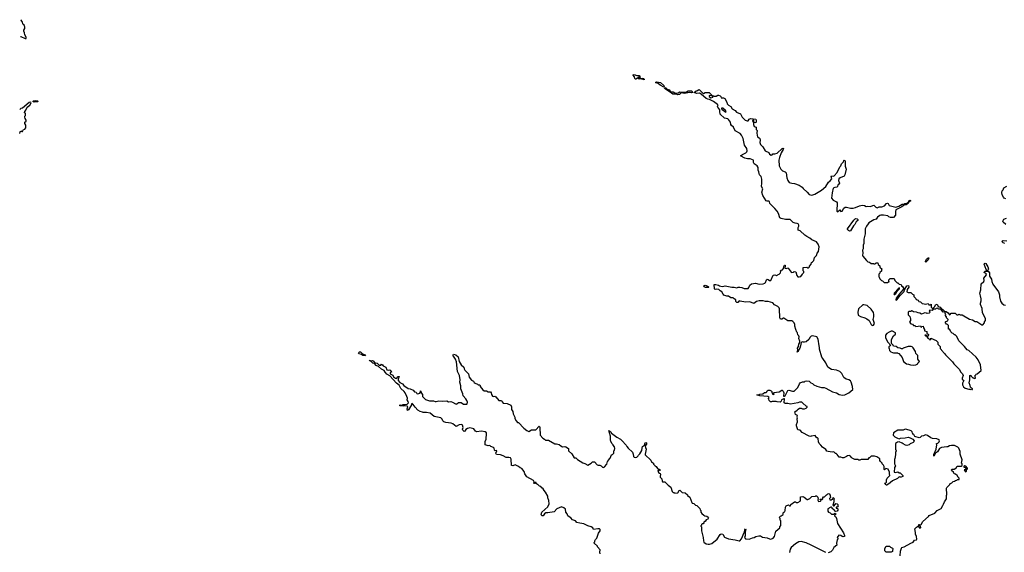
# Model space of a CAD drawing. Extents: x 2470790 to 2659118, y 702284 to 849036.
# Tile 11 of 154: x 2488966 to 2506577, y 762759 to 772290. Entities that reach past the tile are written whole.
import ezdxf

# ---------------------------------------------------------------- set-up
doc = ezdxf.new("R2010")
doc.units = 0

msp = doc.modelspace()

# ---------------------------------------------------------------- linework, layer by layer
at = {"layer": '0CON10XD'}
for points in [[(2488983, 771987), (2488985, 771988), (2489065, 771951), (2489082, 771955), (2489082, 771975), (2489058, 772018), (2489052, 772055), (2489040, 772085), (2489042, 772105), (2489060, 772135), (2489060, 772155), (2489050, 772185), (2489030, 772205), (2489023, 772223), (2489018, 772245), (2488995, 772280), (2488986, 772290)], [(2500135, 771214), (2500075, 771233), (2500044, 771225), (2500030, 771235), (2500050, 771255), (2500035, 771260), (2500025, 771255), (2500019, 771241), (2499985, 771226), (2499978, 771228), (2499970, 771235), (2499961, 771265), (2499939, 771295), (2499939, 771305), (2499955, 771311), (2500005, 771294), (2500045, 771290), (2500056, 771275), (2500057, 771255), (2500075, 771240), (2500097, 771243), (2500125, 771237), (2500137, 771225), (2500135, 771214)], [(2500485, 771083), (2500421, 771121), (2500385, 771151), (2500345, 771162), (2500342, 771175), (2500363, 771177), (2500426, 771166), (2500490, 771110), (2500492, 771088), (2500485, 771083)], [(2500735, 770947), (2500705, 770956), (2500646, 770956), (2500625, 770976), (2500515, 771046), (2500500, 771065), (2500502, 771075), (2500525, 771068), (2500548, 771048), (2500581, 771035), (2500609, 770999), (2500655, 771000), (2500685, 770980), (2500705, 770974), (2500745, 770983), (2500775, 771000), (2500845, 770995), (2500895, 771001), (2500925, 771018), (2500985, 771017), (2501002, 770995), (2501002, 770985), (2500982, 770982), (2500945, 770990), (2500855, 770968), (2500799, 770981), (2500765, 770952), (2500735, 770947)], [(2502975, 765430), (2502956, 765446), (2502915, 765448), (2502885, 765432), (2502755, 765408), (2502705, 765422), (2502655, 765422), (2502640, 765435), (2502648, 765505), (2502635, 765508), (2502594, 765485), (2502585, 765462), (2502565, 765448), (2502515, 765450), (2502495, 765458), (2502425, 765458), (2502415, 765450), (2502395, 765450), (2502370, 765475), (2502367, 765497), (2502360, 765505), (2502360, 765515), (2502370, 765525), (2502367, 765537), (2502346, 765546), (2502207, 765557), (2502150, 765575), (2502175, 765578), (2502205, 765592), (2502255, 765598), (2502285, 765620), (2502315, 765620), (2502328, 765632), (2502335, 765650), (2502355, 765658), (2502385, 765658), (2502405, 765650), (2502420, 765635), (2502420, 765615), (2502430, 765605), (2502432, 765592), (2502457, 765583), (2502460, 765595), (2502450, 765605), (2502452, 765618), (2502547, 765633), (2502595, 765660), (2502605, 765660), (2502620, 765645), (2502633, 765613), (2502627, 765555), (2502645, 765552), (2502658, 765562), (2502705, 765652), (2502725, 765658), (2502787, 765643), (2502820, 765645), (2502885, 765710), (2502913, 765777), (2502927, 765793), (2502965, 765808), (2503005, 765810), (2503015, 765820), (2503045, 765830), (2503085, 765820), (2503115, 765790), (2503145, 765780), (2503170, 765755), (2503225, 765732), (2503307, 765707), (2503355, 765708), (2503387, 765697), (2503505, 765630), (2503575, 765612), (2503623, 765583), (2503685, 765570), (2503725, 765578), (2503795, 765612), (2503865, 765670), (2503863, 765727), (2503839, 765805), (2503826, 765826), (2503795, 765847), (2503748, 765858), (2503708, 765885), (2503668, 765958), (2503636, 765996), (2503575, 766017), (2503485, 766032), (2503420, 766075), (2503385, 766150), (2503328, 766225), (2503315, 766250), (2503274, 766395), (2503274, 766424), (2503264, 766455), (2503247, 766575), (2503223, 766613), (2503146, 766636), (2503125, 766630), (2503105, 766610), (2503078, 766565), (2503032, 766528), (2503005, 766518), (2502985, 766518), (2502965, 766527), (2502944, 766516), (2502929, 766455), (2502919, 766415), (2502893, 766377), (2502887, 766355), (2502873, 766343), (2502881, 766379), (2502880, 766415), (2502898, 766445), (2502900, 766485), (2502920, 766515), (2502921, 766535), (2502900, 766585), (2502907, 766617), (2502900, 766635), (2502883, 766653), (2502877, 766687), (2502865, 766700), (2502848, 766745), (2502833, 766805), (2502832, 766835), (2502818, 766865), (2502795, 766892), (2502775, 766902), (2502705, 766902), (2502635, 766950), (2502625, 766950), (2502597, 766933), (2502573, 766933), (2502563, 766955), (2502554, 767114), (2502547, 767135), (2502528, 767158), (2502468, 767185), (2502435, 767223), (2502355, 767247), (2502305, 767247), (2502265, 767259), (2502195, 767259), (2502145, 767249), (2502095, 767213), (2502025, 767240), (2501946, 767234), (2501854, 767256), (2501835, 767257), (2501809, 767231), (2501795, 767227), (2501776, 767245), (2501776, 767276), (2501743, 767293), (2501725, 767312), (2501683, 767313), (2501645, 767342), (2501615, 767344), (2501562, 767362), (2501546, 767376), (2501523, 767423), (2501496, 767436), (2501471, 767461), (2501435, 767468), (2501405, 767460), (2501392, 767472), (2501385, 767550), (2501415, 767552), (2501462, 767542), (2501480, 767525), (2501509, 767519), (2501545, 767517), (2501585, 767528), (2501705, 767502), (2501745, 767502), (2501795, 767493), (2501815, 767502), (2501845, 767502), (2501885, 767498), (2501925, 767481), (2501995, 767480), (2502010, 767495), (2502025, 767542), (2502054, 767566), (2502125, 767573), (2502195, 767558), (2502265, 767563), (2502296, 767574), (2502308, 767585), (2502323, 767635), (2502335, 767647), (2502355, 767642), (2502375, 767623), (2502400, 767625), (2502444, 767716), (2502472, 767722), (2502505, 767712), (2502523, 767727), (2502550, 767735), (2502575, 767760), (2502578, 767785), (2502570, 767795), (2502583, 767807), (2502610, 767815), (2502630, 767835), (2502634, 767876), (2502645, 767898), (2502656, 767896), (2502660, 767885), (2502660, 767865), (2502650, 767855), (2502652, 767842), (2502685, 767840), (2502695, 767850), (2502710, 767845), (2502764, 767774), (2502775, 767768), (2502805, 767772), (2502818, 767782), (2502848, 767778), (2502865, 767710), (2502885, 767690), (2502905, 767688), (2502940, 767695), (2502970, 767735), (2502972, 767748), (2502990, 767765), (2502990, 767785), (2502980, 767795), (2502982, 767858), (2503045, 767860), (2503055, 767850), (2503075, 767850), (2503090, 767865), (2503092, 767878), (2503120, 767915), (2503130, 767945), (2503150, 767955), (2503150, 767965), (2503167, 767983), (2503180, 768035), (2503215, 768070), (2503228, 768112), (2503252, 768145), (2503267, 768225), (2503247, 768275), (2503218, 768315), (2503135, 768353), (2503101, 768381), (2503045, 768410), (2503008, 768435), (2502923, 768513), (2502890, 768525), (2502889, 768571), (2502902, 768595), (2502902, 768615), (2502888, 768635), (2502870, 768645), (2502835, 768649), (2502802, 768662), (2502745, 768713), (2502665, 768717), (2502584, 768734), (2502564, 768744), (2502540, 768820), (2502514, 768865), (2502475, 768914), (2502382, 769002), (2502374, 769035), (2502365, 769041), (2502335, 769040), (2502320, 769050), (2502259, 769145), (2502239, 769205), (2502256, 769265), (2502236, 769305), (2502237, 769363), (2502242, 769435), (2502226, 769486), (2502199, 769515), (2502190, 769535), (2502187, 769565), (2502176, 769595), (2502174, 769645), (2502155, 769677), (2502105, 769710), (2502093, 769735), (2502090, 769775), (2502033, 769803), (2501985, 769803), (2501935, 769812), (2501860, 769855), (2501892, 769878), (2501955, 769908), (2501972, 769925), (2501978, 769945), (2501970, 769985), (2501930, 770045), (2501907, 770165), (2501876, 770225), (2501852, 770252), (2501764, 770304), (2501736, 770366), (2501698, 770395), (2501688, 770415), (2501680, 770455), (2501644, 770504), (2501630, 770515), (2501575, 770528), (2501495, 770602), (2501487, 770645), (2501489, 770679), (2501450, 770725), (2501447, 770745), (2501458, 770765), (2501449, 770775), (2501375, 770828), (2501315, 770855), (2501305, 770864), (2501275, 770868), (2501242, 770882), (2501157, 770957), (2501125, 770975), (2501075, 770972), (2501028, 770985), (2501065, 771020), (2501089, 771021), (2501115, 771038), (2501127, 771037), (2501184, 770974), (2501195, 770971), (2501225, 770988), (2501295, 770990), (2501350, 770935), (2501350, 770930), (2501305, 770933), (2501297, 770925), (2501299, 770915), (2501325, 770894), (2501370, 770905), (2501350, 770930), (2501377, 770927), (2501385, 770920), (2501425, 770920), (2501455, 770938), (2501465, 770938), (2501495, 770927), (2501508, 770915), (2501515, 770890), (2501555, 770890), (2501580, 770880), (2501613, 770815), (2501622, 770785), (2501645, 770758), (2501685, 770736), (2501712, 770692), (2501763, 770663), (2501785, 770638), (2501858, 770605), (2501888, 770545), (2501944, 770494), (2501975, 770480), (2501995, 770480), (2502015, 770510), (2502035, 770522), (2502131, 770511), (2502138, 770498), (2502138, 770458), (2502133, 770447), (2502102, 770452), (2502097, 770485), (2502085, 770500), (2502070, 770485), (2502092, 770445), (2502088, 770415), (2502094, 770395), (2502105, 770381), (2502138, 770365), (2502138, 770328), (2502158, 770305), (2502151, 770265), (2502155, 770218), (2502165, 770192), (2502195, 770177), (2502204, 770164), (2502209, 770135), (2502203, 770095), (2502217, 770055), (2502255, 770017), (2502301, 769941), (2502364, 769914), (2502375, 769882), (2502405, 769868), (2502425, 769870), (2502435, 769890), (2502475, 769888), (2502515, 769903), (2502605, 769988), (2502622, 769992), (2502626, 769985), (2502621, 769965), (2502584, 769905), (2502553, 769825), (2502543, 769775), (2502548, 769675), (2502553, 769663), (2502582, 769615), (2502610, 769585), (2502657, 769567), (2502678, 769548), (2502688, 769458), (2502702, 769415), (2502730, 769375), (2502775, 769362), (2502827, 769357), (2502905, 769328), (2502960, 769295), (2502981, 769271), (2503052, 769205), (2503084, 769164), (2503135, 769152), (2503185, 769168), (2503305, 769240), (2503382, 769305), (2503430, 769380), (2503461, 769405), (2503494, 769445), (2503482, 769485), (2503484, 769496), (2503515, 769491), (2503535, 769496), (2503585, 769555), (2503634, 769655), (2503652, 769675), (2503662, 769708), (2503701, 769749), (2503705, 769768), (2503715, 769776), (2503729, 769765), (2503732, 769672), (2503751, 769615), (2503727, 769513), (2503710, 769490), (2503639, 769461), (2503616, 769445), (2503609, 769415), (2503628, 769365), (2503616, 769344), (2503605, 769340), (2503586, 769294), (2503545, 769287), (2503514, 769275), (2503495, 769190)], [(2488966, 770252), (2488970, 770255), (2488975, 770290), (2488988, 770292), (2488995, 770300), (2489002, 770292), (2489015, 770290), (2489036, 770324), (2489056, 770334), (2489073, 770355), (2489073, 770403), (2489060, 770435), (2489060, 770455), (2489080, 770475), (2489080, 770495), (2489065, 770520), (2489060, 770545), (2489060, 770565), (2489072, 770578), (2489072, 770595), (2489068, 770618), (2489050, 770625), (2489052, 770638), (2489060, 770645), (2489050, 770655), (2489068, 770662), (2489102, 770725), (2489147, 770763), (2489171, 770805), (2489166, 770816), (2489135, 770811), (2489018, 770705), (2488985, 770700), (2488967, 770683)], [(2489227, 770817), (2489202, 770825), (2489215, 770839), (2489245, 770846), (2489285, 770840), (2489292, 770835), (2489292, 770825), (2489285, 770821), (2489227, 770817)], [(2501595, 770638), (2501602, 770645), (2501590, 770665), (2501545, 770704), (2501521, 770709), (2501520, 770695), (2501529, 770685), (2501595, 770638)], [(2506605, 769082), (2506575, 769098), (2506560, 769115), (2506538, 769155), (2506530, 769195), (2506538, 769225), (2506558, 769245), (2506571, 769279), (2506621, 769309)], [(2503495, 769190), (2503484, 769094), (2503513, 769063), (2503575, 769030), (2503590, 769010), (2503584, 768865), (2503595, 768852), (2503635, 768890), (2503655, 768860), (2503675, 768863), (2503705, 768920), (2503733, 768937), (2503755, 768938), (2503825, 768918), (2503875, 768918), (2503915, 768928), (2503985, 768962), (2504035, 768972), (2504075, 768968), (2504105, 768948), (2504135, 768952), (2504185, 768950), (2504223, 768967), (2504245, 768970), (2504277, 768937), (2504305, 768922), (2504338, 768942), (2504385, 768940), (2504435, 768957), (2504471, 768999), (2504485, 769007), (2504499, 768999), (2504518, 768968), (2504635, 768937), (2504692, 768955), (2504752, 768988), (2504782, 768988), (2504799, 769001), (2504832, 769008), (2504864, 769026), (2504876, 769055), (2504895, 769061), (2504899, 769055), (2504896, 769044), (2504871, 769029), (2504855, 769003), (2504821, 768979), (2504792, 768978), (2504745, 768939), (2504634, 768885), (2504628, 768855), (2504630, 768795), (2504595, 768750), (2504543, 768753), (2504510, 768765), (2504495, 768780), (2504415, 768792), (2504368, 768792), (2504353, 768787), (2504310, 768755), (2504285, 768722), (2504243, 768707), (2504155, 768658), (2504143, 768635), (2504109, 768595), (2504090, 768545), (2504087, 768457), (2504062, 768365), (2504062, 768285), (2504052, 768255), (2504052, 768188), (2504042, 768165), (2504048, 768115), (2504042, 768075), (2504048, 768058), (2504111, 767981), (2504135, 767960), (2504165, 767950), (2504195, 767930), (2504235, 767930), (2504245, 767920), (2504265, 767920), (2504285, 767940), (2504315, 767940), (2504322, 767912), (2504350, 767885), (2504352, 767862), (2504390, 767825), (2504380, 767815), (2504378, 767792), (2504352, 767768), (2504348, 767752), (2504330, 767735), (2504330, 767695), (2504340, 767685), (2504350, 767655), (2504380, 767625), (2504400, 767615), (2504428, 767588), (2504495, 767590), (2504505, 767600), (2504518, 767602), (2504510, 767615), (2504510, 767635), (2504535, 767660), (2504607, 767657), (2504620, 767625), (2504662, 767582), (2504675, 767580), (2504695, 767560), (2504725, 767550), (2504738, 767538), (2504740, 767525), (2504762, 767512), (2504772, 767492), (2504768, 767462), (2504724, 767416), (2504697, 767377), (2504643, 767305), (2504634, 767275), (2504645, 767271), (2504655, 767278), (2504714, 767356), (2504786, 767425), (2504792, 767458), (2504833, 767527), (2504864, 767534), (2504867, 767505), (2504839, 767465), (2504831, 767421), (2504855, 767410), (2504905, 767410), (2504935, 767380), (2504960, 767365), (2504960, 767335), (2504995, 767300), (2505000, 767285), (2505035, 767270), (2505045, 767250), (2505075, 767240), (2505105, 767210), (2505145, 767208), (2505165, 767200), (2505215, 767210), (2505225, 767190), (2505255, 767190), (2505268, 767198), (2505270, 767145), (2505299, 767119), (2505300, 767105), (2505284, 767086), (2505245, 767092), (2505232, 767075), (2505250, 767055), (2505235, 767040), (2505195, 767030), (2505185, 767040), (2505158, 767042), (2505095, 767022), (2505065, 767040), (2505033, 767043), (2505007, 767057), (2504955, 767060), (2504937, 767077), (2504925, 767080), (2504905, 767070), (2504875, 767070), (2504860, 767055), (2504858, 767008), (2504888, 766978), (2504890, 766955), (2504900, 766945), (2504900, 766905), (2504880, 766875), (2504905, 766850), (2504935, 766840), (2504955, 766820), (2504978, 766818), (2504995, 766800), (2505075, 766810), (2505082, 766792), (2505095, 766790), (2505102, 766798), (2505128, 766808), (2505130, 766775), (2505150, 766745), (2505150, 766725), (2505188, 766708), (2505193, 766683), (2505220, 766655), (2505215, 766630), (2505190, 766630), (2505177, 766647), (2505153, 766647), (2505165, 766632), (2505190, 766630), (2505193, 766615), (2505215, 766588), (2505238, 766578), (2505245, 766560), (2505260, 766565), (2505260, 766590), (2505265, 766590), (2505358, 766548), (2505385, 766520), (2505390, 766485), (2505428, 766445), (2505430, 766405), (2505480, 766355), (2505485, 766340), (2505513, 766313), (2505522, 766295), (2505649, 766169), (2505674, 766134), (2505775, 766030), (2505795, 765990), (2505830, 765955), (2505838, 765922), (2505820, 765875), (2505825, 765860), (2505850, 765835), (2505830, 765785), (2505830, 765755), (2505845, 765720), (2505875, 765698), (2505945, 765678), (2505955, 765680), (2505965, 765672), (2505985, 765680), (2505995, 765670), (2506005, 765670), (2506010, 765685), (2505998, 765698), (2505985, 765700), (2505972, 765712), (2505968, 765745), (2505948, 765795), (2505962, 765845), (2505960, 765925), (2505975, 765930), (2505980, 765915), (2506015, 765880), (2506025, 765880), (2506035, 765870), (2506060, 765875), (2506058, 765908), (2506050, 765915), (2506070, 765935), (2506072, 765948), (2506090, 765955), (2506160, 766015), (2506148, 766115), (2506109, 766205), (2506075, 766252), (2505945, 766368), (2505915, 766382), (2505863, 766443), (2505791, 766511), (2505763, 766543), (2505725, 766620), (2505698, 766648), (2505685, 766650), (2505660, 766675), (2505645, 766680), (2505623, 766703), (2505610, 766735), (2505595, 766750), (2505580, 766755), (2505580, 766815), (2505558, 766838), (2505542, 766842), (2505520, 766875), (2505532, 766888), (2505568, 766902), (2505570, 766925), (2505540, 766955), (2505540, 766975), (2505520, 767005), (2505528, 767012), (2505527, 767023), (2505512, 767062), (2505485, 767058), (2505442, 767112), (2505405, 767108), (2505394, 767114), (2505385, 767130), (2505360, 767125), (2505345, 767112), (2505325, 767112), (2505310, 767125), (2505312, 767135), (2505333, 767155), (2505343, 767187), (2505375, 767197), (2505395, 767158), (2505428, 767148), (2505445, 767120), (2505475, 767103), (2505510, 767070), (2505535, 767070), (2505544, 767064), (2505572, 767042), (2505595, 767010), (2505610, 767015), (2505625, 767040), (2505697, 767037), (2505725, 767010), (2505745, 767010), (2505765, 767020), (2505785, 767010), (2505825, 767010), (2505955, 766930), (2506005, 766920), (2506055, 766890), (2506087, 766887), (2506175, 766830), (2506195, 766830), (2506220, 766865), (2506220, 766885), (2506240, 766905), (2506240, 766945), (2506188, 767045), (2506178, 767125), (2506152, 767195), (2506150, 767215), (2506162, 767258), (2506162, 767295), (2506152, 767348), (2506140, 767395), (2506157, 767457), (2506160, 767565), (2506208, 767605), (2506218, 767625), (2506212, 767665), (2506260, 767725), (2506250, 767745), (2506214, 767764), (2506214, 767775), (2506235, 767790), (2506285, 767790), (2506312, 767762), (2506313, 767703), (2506348, 767645), (2506352, 767605), (2506370, 767555), (2506472, 767422), (2506490, 767365), (2506488, 767328), (2506511, 767255), (2506530, 767220), (2506569, 767189), (2506595, 767180)], [(2503805, 768508), (2503788, 768515), (2503774, 768535), (2503775, 768550), (2503884, 768705), (2503915, 768734), (2503945, 768729), (2503959, 768715), (2503958, 768695), (2503930, 768670), (2503905, 768628), (2503878, 768602), (2503825, 768511), (2503805, 768508)], [(2506605, 768623), (2506557, 768667), (2506550, 768685), (2506567, 768723), (2506615, 768740)], [(2506587, 768285), (2506555, 768296), (2506536, 768315), (2506543, 768335), (2506555, 768339), (2506620, 768330)], [(2505175, 767949), (2505167, 767955), (2505166, 767965), (2505186, 768005), (2505215, 768030), (2505225, 768028), (2505214, 767995), (2505175, 767949)], [(2506275, 767802), (2506263, 767803), (2506250, 767820), (2506219, 767915), (2506225, 767930), (2506235, 767933), (2506245, 767928), (2506282, 767865), (2506291, 767825), (2506288, 767812), (2506275, 767802)], [(2501235, 767497), (2501207, 767507), (2501200, 767525), (2501225, 767537), (2501246, 767536), (2501278, 767518), (2501290, 767505), (2501285, 767500), (2501235, 767497)], [(2504605, 767372), (2504615, 767373), (2504639, 767391), (2504669, 767441), (2504703, 767475), (2504705, 767490), (2504680, 767475), (2504611, 767405), (2504601, 767385), (2504605, 767372)], [(2504215, 766817), (2504235, 766823), (2504256, 766855), (2504230, 766925), (2504246, 766975), (2504246, 767015), (2504238, 767048), (2504195, 767112), (2504124, 767174), (2504065, 767190), (2504044, 767186), (2503968, 767115), (2503956, 767055), (2503964, 767005), (2504005, 766977), (2504085, 766955), (2504118, 766938), (2504158, 766908), (2504194, 766835), (2504205, 766823), (2504215, 766817)], [(2504945, 766108), (2504995, 766112), (2505020, 766125), (2505030, 766135), (2505030, 766145), (2505060, 766175), (2505030, 766215), (2505032, 766282), (2504992, 766315), (2504988, 766355), (2504945, 766420), (2504927, 766437), (2504912, 766442), (2504855, 766442), (2504765, 766410), (2504755, 766400), (2504735, 766400), (2504712, 766412), (2504675, 766418), (2504645, 766440), (2504595, 766450), (2504590, 766465), (2504560, 766495), (2504558, 766565), (2504592, 766635), (2504630, 766665), (2504630, 766685), (2504575, 766718), (2504555, 766718), (2504515, 766700), (2504475, 766672), (2504452, 766645), (2504452, 766605), (2504463, 766573), (2504495, 766520), (2504518, 766498), (2504522, 766482), (2504540, 766465), (2504538, 766452), (2504522, 766448), (2504510, 766435), (2504510, 766415), (2504520, 766405), (2504525, 766370), (2504550, 766345), (2504575, 766332), (2504595, 766328), (2504665, 766330), (2504675, 766320), (2504688, 766318), (2504748, 766245), (2504774, 766174), (2504825, 766132), (2504866, 766126), (2504897, 766113), (2504945, 766108)], [(2495145, 766278), (2495105, 766280), (2495078, 766298), (2495039, 766309), (2495027, 766325), (2495030, 766335), (2495045, 766346), (2495064, 766344), (2495095, 766310), (2495145, 766296), (2495150, 766285), (2495145, 766278)], [(2498795, 763392), (2498770, 763415), (2498760, 763445), (2498735, 763480), (2498729, 763529), (2498696, 763556), (2498655, 763572), (2498575, 763538), (2498525, 763483), (2498415, 763464), (2498375, 763464), (2498355, 763449), (2498328, 763412), (2498304, 763414), (2498296, 763435), (2498303, 763475), (2498412, 763575), (2498437, 763625), (2498433, 763685), (2498412, 763735), (2498412, 763765), (2498372, 763835), (2498344, 763864), (2498328, 763895), (2498304, 763914), (2498290, 763935), (2498265, 763942), (2498240, 763965), (2498225, 763970), (2498210, 763985), (2498205, 764006), (2498183, 764007), (2498175, 763990), (2498165, 763988), (2498160, 763995), (2498167, 764023), (2498155, 764042), (2498035, 764110), (2498002, 764165), (2497990, 764205), (2497945, 764260), (2497915, 764270), (2497890, 764295), (2497826, 764326), (2497785, 764309), (2497765, 764310), (2497756, 764426), (2497745, 764448), (2497716, 764456), (2497665, 764458), (2497615, 764488), (2497565, 764502), (2497495, 764511), (2497482, 764535), (2497498, 764575), (2497495, 764580), (2497465, 764578), (2497458, 764585), (2497452, 764622), (2497440, 764635), (2497393, 764653), (2497375, 764668), (2497345, 764667), (2497292, 764682), (2497290, 764745), (2497308, 764785), (2497318, 764885), (2497316, 764896), (2497294, 764914), (2497225, 764929), (2497135, 764917), (2497117, 764927), (2497103, 764953), (2497086, 764966), (2497015, 764988), (2496974, 764976), (2496945, 764958), (2496925, 764928), (2496915, 764922), (2496890, 764945), (2496888, 764965), (2496897, 764995), (2496884, 765034), (2496874, 765044), (2496828, 765042), (2496775, 765012), (2496715, 765060), (2496685, 765072), (2496585, 765082), (2496553, 765093), (2496535, 765110), (2496523, 765143), (2496496, 765166), (2496378, 765188), (2496345, 765222), (2496305, 765248), (2496242, 765262), (2496185, 765262), (2496168, 765268), (2496128, 765278), (2496090, 765305), (2496038, 765355), (2496006, 765406), (2495985, 765422), (2495975, 765418), (2495971, 765399), (2495921, 765309), (2495905, 765296), (2495899, 765325), (2495906, 765365), (2495896, 765376), (2495865, 765381), (2495835, 765374), (2495797, 765383), (2495775, 765378), (2495763, 765383), (2495764, 765395), (2495772, 765398), (2495795, 765390), (2495825, 765406), (2495855, 765403), (2495895, 765412), (2495920, 765435), (2495915, 765460), (2495898, 765485), (2495900, 765515), (2495892, 765545), (2495860, 765615), (2495845, 765638), (2495782, 765692), (2495755, 765752), (2495706, 765785), (2495586, 765916), (2495530, 765950), (2495501, 765981), (2495485, 766014), (2495435, 766034), (2495385, 766082), (2495341, 766101), (2495310, 766140), (2495285, 766146), (2495254, 766174), (2495227, 766185), (2495225, 766196), (2495255, 766186), (2495279, 766189), (2495299, 766180), (2495315, 766148), (2495335, 766150), (2495361, 766141), (2495379, 766129), (2495395, 766106), (2495425, 766110), (2495435, 766127), (2495455, 766117), (2495467, 766097), (2495513, 766073), (2495535, 766024), (2495555, 766018), (2495585, 766023), (2495602, 766015), (2495618, 765982), (2495590, 765975), (2495590, 765955), (2495638, 765928), (2495652, 765902), (2495685, 765876), (2495705, 765870), (2495738, 765905), (2495752, 765905), (2495733, 765855), (2495734, 765835), (2495765, 765800), (2495812, 765772), (2495835, 765744), (2495915, 765690), (2495952, 765682), (2496005, 765658), (2496025, 765630), (2496055, 765627), (2496072, 765602), (2496085, 765594), (2496121, 765609), (2496133, 765625), (2496134, 765646), (2496140, 765645), (2496148, 765615), (2496168, 765585), (2496170, 765545), (2496225, 765492), (2496298, 765468), (2496365, 765468), (2496395, 765458), (2496415, 765458), (2496465, 765472), (2496525, 765462), (2496603, 765467), (2496635, 765452), (2496675, 765458), (2496707, 765447), (2496758, 765418), (2496775, 765412), (2496785, 765418), (2496815, 765438), (2496865, 765438), (2496905, 765408), (2496962, 765408), (2496972, 765418), (2496978, 765445), (2496966, 765476), (2496945, 765508), (2496895, 765560), (2496890, 765595), (2496858, 765685), (2496856, 765736), (2496838, 765805), (2496842, 765845), (2496830, 765925), (2496798, 765995), (2496779, 766165), (2496759, 766215), (2496716, 766285), (2496717, 766295), (2496726, 766304), (2496765, 766294), (2496806, 766256), (2496824, 766174), (2496865, 766117), (2496910, 766075), (2496918, 766055), (2496913, 766043), (2496926, 766016), (2496991, 765951), (2497007, 765895), (2497045, 765842), (2497080, 765820), (2497095, 765798), (2497114, 765784), (2497155, 765768), (2497165, 765758), (2497190, 765755), (2497200, 765745), (2497200, 765725), (2497250, 765665), (2497275, 765650), (2497315, 765650), (2497345, 765632), (2497385, 765632), (2497398, 765615), (2497402, 765585), (2497424, 765554), (2497435, 765548), (2497465, 765552), (2497484, 765544), (2497535, 765478), (2497585, 765478), (2497598, 765452), (2497615, 765430), (2497685, 765420), (2497750, 765395), (2497762, 765362), (2497763, 765313), (2497787, 765277), (2497792, 765235), (2497822, 765175), (2497822, 765155), (2497845, 765110), (2497870, 765085), (2497885, 765080), (2497981, 764981), (2498035, 764938), (2498075, 764923), (2498118, 764952), (2498195, 764952), (2498255, 765018), (2498265, 765010), (2498270, 764995), (2498273, 764853), (2498321, 764801), (2498353, 764783), (2498370, 764765), (2498425, 764768), (2498535, 764703), (2498565, 764702), (2498616, 764686), (2498645, 764662), (2498675, 764648), (2498715, 764653), (2498736, 764646), (2498780, 764615), (2498784, 764574), (2498839, 764519), (2498885, 764450), (2498915, 764450), (2498945, 764422), (2499038, 764358), (2499075, 764350), (2499125, 764320), (2499187, 764353), (2499213, 764377), (2499245, 764378), (2499293, 764323), (2499315, 764318), (2499345, 764320), (2499355, 764310), (2499368, 764308), (2499393, 764283), (2499415, 764280), (2499425, 764290), (2499470, 764335), (2499480, 764385), (2499490, 764395), (2499490, 764405), (2499527, 764443), (2499550, 764505), (2499568, 764512), (2499590, 764535), (2499590, 764575), (2499605, 764590), (2499612, 764615), (2499607, 764647), (2499580, 764675), (2499580, 764685), (2499563, 764703), (2499542, 764745), (2499533, 764773), (2499536, 764835), (2499514, 764895), (2499505, 764940), (2499537, 764917), (2499550, 764890), (2499645, 764818), (2499710, 764785), (2499733, 764763), (2499812, 764675), (2499825, 764650), (2499851, 764621), (2499925, 764550), (2499938, 764515), (2499943, 764473), (2499955, 764460), (2499973, 764453), (2500007, 764463), (2500030, 764485), (2500035, 764500), (2500055, 764520), (2500095, 764580), (2500097, 764625), (2500108, 764655), (2500141, 764679), (2500152, 764718), (2500165, 764724), (2500175, 764718), (2500177, 764695), (2500156, 764664), (2500160, 764635), (2500174, 764605), (2500152, 764518), (2500154, 764504), (2500255, 764410), (2500265, 764380), (2500300, 764355), (2500300, 764335), (2500330, 764305), (2500350, 764295), (2500375, 764260), (2500405, 764250), (2500420, 764235), (2500415, 764220), (2500395, 764240), (2500382, 764225), (2500390, 764185), (2500407, 764177), (2500420, 764170), (2500427, 764157), (2500420, 764115), (2500424, 764104), (2500452, 764075), (2500455, 764030), (2500465, 764022), (2500502, 764022), (2500515, 764010), (2500525, 764010), (2500530, 763995), (2500562, 763962), (2500610, 763925), (2500638, 763848), (2500652, 763832), (2500675, 763830), (2500685, 763820), (2500735, 763822), (2500762, 763865), (2500775, 763870), (2500815, 763830), (2500870, 763825), (2500910, 763785), (2500910, 763775), (2500950, 763745), (2500985, 763650), (2500995, 763640), (2501025, 763630), (2501052, 763602), (2501078, 763598), (2501130, 763545), (2501138, 763518), (2501150, 763505), (2501150, 763475), (2501164, 763454), (2501200, 763425), (2501223, 763413), (2501257, 763407), (2501279, 763389), (2501284, 763375), (2501275, 763352), (2501245, 763340), (2501225, 763310), (2501215, 763310), (2501202, 763298), (2501200, 763285), (2501188, 763272), (2501175, 763270), (2501162, 763258), (2501160, 763245), (2501150, 763235), (2501150, 763225), (2501160, 763215), (2501162, 763145), (2501190, 763025), (2501194, 762964), (2501205, 762940), (2501245, 762913), (2501277, 762907), (2501305, 762903), (2501344, 762916), (2501440, 762995), (2501493, 763077), (2501515, 763090), (2501543, 763083), (2501575, 763032), (2501645, 762998), (2501765, 762982), (2501834, 762964), (2501845, 762967), (2501878, 763002), (2501921, 763115), (2501932, 763128), (2501935, 763160), (2501945, 763180), (2501954, 763165), (2501942, 763128), (2501943, 763055), (2501932, 763025), (2501945, 762998), (2502015, 762992), (2502073, 763017), (2502105, 763022), (2502135, 763042), (2502185, 763052), (2502215, 763052), (2502253, 763033), (2502337, 763017), (2502375, 762998), (2502403, 762997), (2502445, 763012), (2502465, 763040), (2502490, 763135), (2502560, 763195), (2502560, 763215), (2502582, 763238), (2502580, 763325), (2502570, 763335), (2502570, 763365), (2502550, 763385), (2502572, 763408), (2502585, 763410), (2502620, 763435), (2502623, 763467), (2502635, 763480), (2502650, 763485), (2502658, 763505), (2502664, 763566), (2502677, 763593), (2502715, 763608), (2502735, 763592), (2502755, 763590), (2502760, 763615), (2502825, 763660), (2502845, 763660), (2502855, 763650), (2502885, 763650), (2502923, 763677), (2502933, 763695), (2502930, 763750), (2502975, 763758), (2502998, 763748), (2503050, 763705), (2503065, 763702), (2503099, 763721), (2503135, 763758), (2503198, 763762)], [(2504713, 762695), (2504719, 762781), (2504736, 762834), (2504745, 762847), (2504784, 762856), (2504904, 762926), (2504945, 762942), (2504973, 762977), (2505005, 762980), (2505012, 762995), (2505008, 763045), (2504990, 763085), (2504990, 763115), (2504975, 763180), (2505005, 763210), (2505025, 763220), (2505045, 763220), (2505052, 763202), (2505064, 763194), (2505077, 763195), (2505086, 763205), (2505075, 763228), (2505040, 763235), (2505045, 763260), (2505055, 763260), (2505065, 763250), (2505090, 763255), (2505120, 763310), (2505222, 763398), (2505235, 763418), (2505335, 763458), (2505375, 763508), (2505449, 763541), (2505475, 763600), (2505492, 763618), (2505505, 763660), (2505542, 763715), (2505542, 763775), (2505550, 763795), (2505542, 763905), (2505548, 763922), (2505600, 763975), (2505604, 763986), (2505617, 763993), (2505640, 764005), (2505663, 764027), (2505685, 764030), (2505703, 764047), (2505725, 764050), (2505735, 764060), (2505765, 764060), (2505770, 764065), (2505770, 764085), (2505740, 764115), (2505748, 764128), (2505732, 764132), (2505705, 764160), (2505682, 764162), (2505668, 764195), (2505640, 764215), (2505632, 764235), (2505643, 764247), (2505685, 764250), (2505695, 764260), (2505708, 764262), (2505735, 764300), (2505805, 764300), (2505820, 764315), (2505820, 764345), (2505812, 764355), (2505820, 764415), (2505788, 764515), (2505790, 764565), (2505762, 764625), (2505745, 764640), (2505685, 764668), (2505635, 764670), (2505595, 764667), (2505565, 764648), (2505546, 764644), (2505453, 764637), (2505415, 764618), (2505380, 764560), (2505346, 764534), (2505315, 764480), (2505315, 764510), (2505356, 764605), (2505366, 764645), (2505371, 764675), (2505363, 764707), (2505385, 764714), (2505409, 764735), (2505416, 764756), (2505412, 764772), (2505369, 764789), (2505295, 764797), (2505265, 764807), (2505205, 764850), (2505175, 764860), (2505155, 764857), (2505129, 764841), (2505095, 764839), (2505069, 764811), (2505055, 764808), (2504975, 764830), (2504956, 764866), (2504940, 764875), (2504940, 764885), (2504933, 764893), (2504930, 764915), (2504910, 764935), (2504815, 764960), (2504791, 764959), (2504765, 764948), (2504673, 764947), (2504592, 764898), (2504590, 764855), (2504620, 764825), (2504665, 764802), (2504695, 764792), (2504718, 764802), (2504805, 764810), (2504855, 764822), (2504895, 764810), (2504940, 764785), (2504962, 764755), (2504957, 764735), (2504946, 764724), (2504895, 764700), (2504875, 764680), (2504835, 764672), (2504808, 764678), (2504765, 764700), (2504750, 764715), (2504695, 764738), (2504665, 764733), (2504628, 764705), (2504632, 764605), (2504642, 764575), (2504632, 764545), (2504632, 764505), (2504622, 764475), (2504620, 764435), (2504610, 764425), (2504612, 764345), (2504630, 764305), (2504614, 764276), (2504608, 764195), (2504625, 764190), (2504675, 764200), (2504695, 764180), (2504715, 764180), (2504760, 764135), (2504760, 764115), (2504733, 764103), (2504712, 764102), (2504695, 764110), (2504668, 764082), (2504575, 764040), (2504505, 763980), (2504493, 763977), (2504475, 763960), (2504465, 763960), (2504460, 763975), (2504440, 763995), (2504458, 764002), (2504467, 764013), (2504470, 764055), (2504480, 764085), (2504530, 764135), (2504523, 764165), (2504526, 764196), (2504498, 764245), (2504455, 764257), (2504435, 764238), (2504425, 764240), (2504427, 764297), (2504415, 764320), (2504390, 764345), (2504390, 764355), (2504363, 764383), (2504353, 764403), (2504350, 764435), (2504297, 764467), (2504252, 764482), (2504195, 764480), (2504165, 764450), (2504155, 764450), (2504137, 764423), (2504015, 764420), (2503995, 764410), (2503975, 764410), (2503965, 764420), (2503905, 764422), (2503853, 764443), (2503835, 764460), (2503825, 764480), (2503815, 764480), (2503805, 764490), (2503773, 764487), (2503757, 764473), (2503705, 764452), (2503685, 764450), (2503652, 764462), (2503623, 764463), (2503585, 764510), (2503567, 764527), (2503555, 764530), (2503535, 764552), (2503525, 764558), (2503495, 764550), (2503425, 764562), (2503405, 764572), (2503385, 764598), (2503325, 764638), (2503298, 764678), (2503265, 764708), (2503253, 764735), (2503248, 764798), (2503235, 764810), (2503225, 764810), (2503200, 764835), (2503197, 764847), (2503125, 764840), (2503118, 764832), (2503085, 764838), (2502964, 764904), (2502927, 764947), (2502882, 764952), (2502862, 765025), (2502862, 765045), (2502878, 765095), (2502872, 765145), (2502880, 765165), (2502872, 765185), (2502878, 765205), (2502844, 765224), (2502829, 765271), (2502869, 765301), (2502887, 765323), (2502915, 765338), (2502945, 765340), (2502968, 765328), (2503002, 765328), (2503035, 765340), (2503050, 765355), (2503048, 765368), (2503032, 765372), (2502975, 765430)], [(2505885, 764200), (2505898, 764212), (2505900, 764235), (2505918, 764252), (2505920, 764265), (2505888, 764298), (2505875, 764300), (2505865, 764310), (2505850, 764295), (2505852, 764282), (2505878, 764278), (2505900, 764255), (2505885, 764240), (2505860, 764235), (2505862, 764222), (2505885, 764200)], [(2503198, 763762), (2503205, 763770), (2503215, 763770), (2503240, 763745), (2503240, 763735), (2503250, 763725), (2503240, 763695), (2503255, 763670), (2503288, 763672), (2503300, 763685), (2503282, 763702), (2503282, 763708), (2503305, 763710), (2503318, 763702), (2503330, 763715), (2503333, 763737), (2503345, 763750), (2503358, 763752), (2503395, 763790), (2503405, 763790), (2503420, 763805), (2503435, 763810), (2503450, 763805), (2503450, 763795), (2503460, 763785), (2503460, 763765), (2503470, 763755), (2503468, 763742), (2503450, 763725), (2503455, 763700), (2503485, 763700), (2503495, 763710), (2503508, 763712), (2503515, 763740), (2503540, 763715), (2503530, 763705), (2503530, 763665), (2503510, 763605), (2503522, 763592), (2503535, 763590), (2503565, 763630), (2503587, 763627), (2503600, 763615), (2503600, 763585), (2503608, 763572), (2503575, 763570), (2503570, 763565), (2503572, 763552), (2503587, 763547), (2503598, 763535), (2503597, 763515), (2503587, 763493), (2503565, 763488), (2503554, 763494), (2503535, 763520), (2503525, 763520), (2503500, 763545), (2503500, 763555), (2503488, 763568), (2503475, 763570), (2503420, 763535), (2503423, 763493), (2503430, 763480), (2503460, 763465), (2503483, 763443), (2503525, 763440), (2503545, 763458), (2503565, 763450), (2503565, 763440), (2503540, 763425), (2503548, 763405), (2503563, 763393), (2503576, 763366), (2503592, 763275), (2503698, 763108), (2503717, 763063), (2503717, 763043), (2503695, 763036), (2503674, 763044), (2503655, 763063), (2503615, 763068), (2503590, 763025), (2503600, 763015), (2503600, 762995), (2503590, 762985), (2503578, 762925), (2503580, 762885), (2503528, 762845), (2503503, 762797), (2503475, 762770), (2503425, 762753)], [(2499350, 762735), (2499340, 762765), (2499350, 762805), (2499300, 762855), (2499298, 762868), (2499242, 762922), (2499240, 762935), (2499250, 762945), (2499250, 762965), (2499265, 762990), (2499290, 763015), (2499318, 763102), (2499347, 763143), (2499350, 763165), (2499337, 763177), (2499305, 763180), (2499228, 763168), (2499216, 763196), (2499190, 763215), (2499125, 763233), (2499055, 763270), (2498985, 763278), (2498930, 763295), (2498905, 763320), (2498855, 763340), (2498826, 763376), (2498795, 763392)], [(2503385, 762757), (2503242, 762825), (2503125, 762890), (2503035, 762930), (2502945, 762953), (2502900, 762945), (2502839, 762911), (2502762, 762845), (2502748, 762815), (2502732, 762755)], [(2504525, 762760), (2504465, 762765), (2504438, 762785), (2504440, 762825), (2504465, 762870), (2504525, 762870), (2504543, 762853), (2504578, 762835), (2504583, 762825), (2504579, 762785), (2504574, 762775), (2504555, 762765), (2504525, 762760)]]:
    msp.add_lwpolyline(points, dxfattribs=at)

doc.saveas('drawing.dxf')
